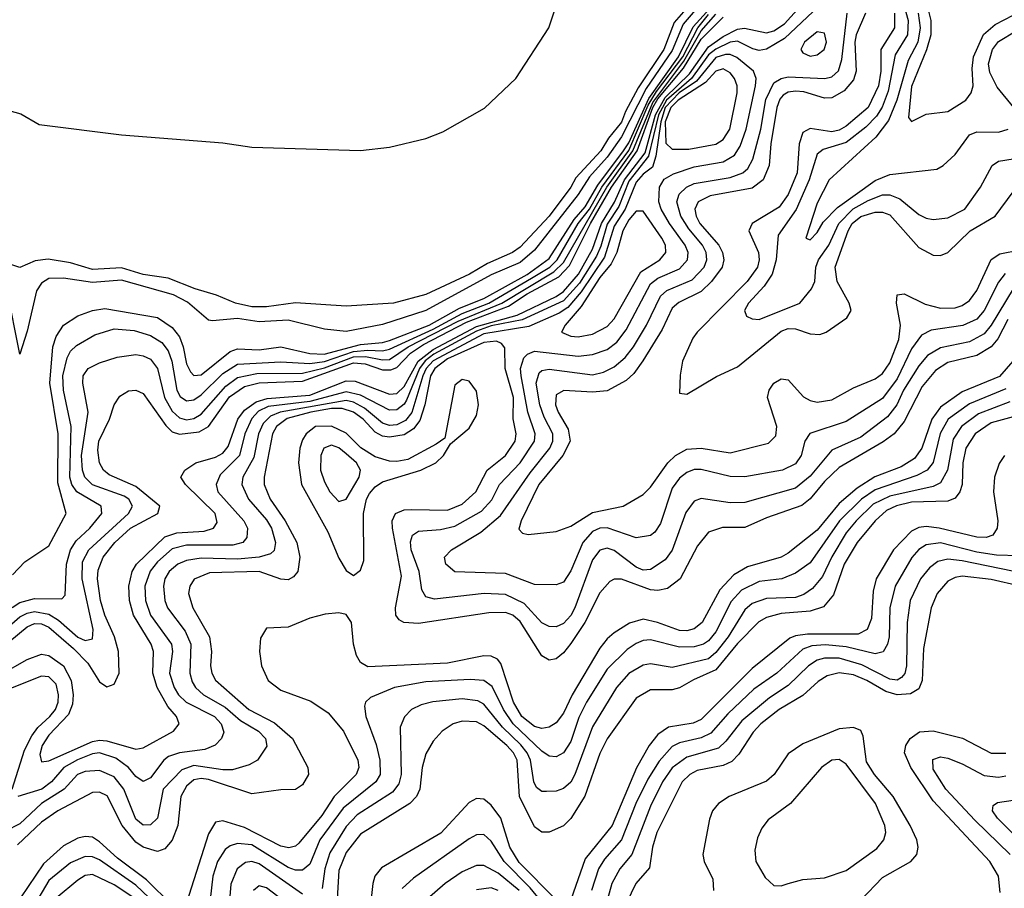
# Model space of a CAD drawing. Header units: inches. Extents: x 1308407 to 1441228, y 959628 to 1036311.
# Tile 178 of 256: x 1316330 to 1319046, y 1026696 to 1029092. Entities that reach past the tile are written whole.
import ezdxf

# ---------------------------------------------------------------- set-up
doc = ezdxf.new("R2010")
doc.units = ezdxf.units.IN
doc.header["$MEASUREMENT"] = 0
doc.layers.add('B3012', color=7, linetype='Continuous')

msp = doc.modelspace()

# ---------------------------------------------------------------- linework, layer by layer
at = {"layer": 'B3012', "color": 5}
for points, elevation in [([(1316222.5, 1028862.5), (1316332.7, 1028832.7), (1316383.4, 1028803.4), (1316610, 1028774.7), (1316890, 1028752.2), (1316970, 1028740.7), (1317270, 1028731.7), (1317350, 1028740.6), (1317450, 1028764.7), (1317496.7, 1028783.3), (1317611.9, 1028848.1), (1317698.5, 1028930), (1317789.6, 1029070), (1317809.7, 1029130.3), (1317857.2, 1029162.8), (1317909.7, 1029230), (1317989.6, 1029370), (1318077.6, 1029550), (1318161.1, 1029690), (1318210, 1029794.8), (1318270, 1029870.5), (1318301.7, 1029930), (1318350, 1029978.7), (1318365.9, 1030000)], 2460), ([(1318270, 1029239.9), (1318135.3, 1029084.7), (1318106.5, 1029010), (1318036.2, 1028903.8), (1318000.9, 1028839.1), (1317990, 1028809.2), (1317954.2, 1028765.8), (1317933.1, 1028730), (1317863.9, 1028656.1), (1317850, 1028630.4), (1317790.4, 1028550), (1317710, 1028464.9), (1317689.4, 1028450), (1317620.4, 1028419.6), (1317570.5, 1028390), (1317450, 1028334.2), (1317360.4, 1028310), (1317230, 1028301.6), (1317090, 1028311.1), (1317010, 1028299.9), (1316970, 1028299.9), (1316924.6, 1028310), (1316872.8, 1028332.8), (1316813.6, 1028350), (1316739.5, 1028379.5), (1316670, 1028389.8), (1316610, 1028407.8), (1316530, 1028403.3), (1316470, 1028421.1), (1316408.3, 1028431.7), (1316372.6, 1028427.4), (1316330, 1028408.8), (1316270, 1028427.8)], 2460), ([(1318242.7, 1029177.3), (1318159.9, 1029080.1), (1318130, 1029007.1), (1318057.7, 1028902.3), (1317990, 1028769.4), (1317950, 1028712.6), (1317901.5, 1028658.5), (1317870, 1028609.8), (1317750, 1028456.2), (1317710, 1028422.1), (1317630, 1028388), (1317450, 1028289.7), (1317330, 1028251.5), (1317230, 1028232.6), (1317170, 1028239), (1317070, 1028263.4), (1316990, 1028258.7), (1316930, 1028267.9), (1316861.2, 1028261.2), (1316850, 1028263.6), (1316792.6, 1028312.6), (1316753.5, 1028333.5), (1316610, 1028374.1), (1316530, 1028367.1), (1316450, 1028379.3), (1316410, 1028377.9), (1316390, 1028365.6), (1316376.1, 1028343.9), (1316350, 1028233.3), (1316330, 1028169.6), (1316294.4, 1028350)], 2480), ([(1316275.2, 1027284.8), (1316350, 1027327.1), (1316390, 1027342.5), (1316410, 1027339), (1316450.2, 1027310), (1316471.5, 1027270), (1316477.5, 1027230), (1316475.6, 1027204.4), (1316464, 1027176), (1316410, 1027119.1), (1316391.3, 1027090), (1316385.3, 1027065.3), (1316390, 1027045.2), (1316410, 1027047.7), (1316530, 1027101.1), (1316550, 1027105.1), (1316570, 1027103.6), (1316650, 1027080.3), (1316670, 1027083.6), (1316753.7, 1027130), (1316769.5, 1027150), (1316762.1, 1027170), (1316738, 1027198), (1316708.5, 1027250), (1316697.3, 1027290), (1316699, 1027350), (1316692.2, 1027370), (1316643.9, 1027450), (1316632.5, 1027490), (1316630.9, 1027530), (1316639.8, 1027570), (1316651.4, 1027590), (1316730, 1027665.5), (1316762.7, 1027677.3), (1316838.9, 1027681.1), (1316864.1, 1027690), (1316874.5, 1027705.5), (1316868.7, 1027730), (1316787, 1027810), (1316773.9, 1027830), (1316785, 1027850), (1316815.4, 1027870), (1316870, 1027885.8), (1316890, 1027896.8), (1316905, 1027915), (1316931.1, 1027990), (1316950, 1028015.1), (1316981.7, 1028038.3), (1317012.7, 1028047.3), (1317130, 1028057), (1317230, 1028096.2), (1317255.1, 1028095.1), (1317350, 1028059.5), (1317370, 1028061.6), (1317390, 1028080.7), (1317429, 1028150), (1317470, 1028182.9), (1317590, 1028245.9), (1317702.4, 1028277.6), (1317810, 1028329.1), (1317830, 1028342.8), (1317871, 1028390), (1317910, 1028459), (1317934.5, 1028530), (1317970.7, 1028589.3), (1317998.2, 1028650), (1318054.9, 1028725.1), (1318083.9, 1028830), (1318110, 1028877.6), (1318177.1, 1028942.9), (1318230, 1029017.2), (1318270, 1029045.7), (1318310, 1029066), (1318328.9, 1029068.9), (1318390, 1029055.9), (1318410, 1029061.2), (1318439.2, 1029080.8), (1318501.3, 1029150)], 2620), ([(1316310, 1027561.1), (1316343.3, 1027596.7), (1316410, 1027641.1), (1316457.5, 1027730), (1316434.6, 1027814.6), (1316435.6, 1027950), (1316412.3, 1028090), (1316421.2, 1028190), (1316430, 1028218.5), (1316450.1, 1028249.9), (1316490, 1028275.7), (1316530.2, 1028290), (1316564.7, 1028295.3), (1316710, 1028270.4), (1316750, 1028243.6), (1316770, 1028217.5), (1316780.6, 1028190), (1316790, 1028143.1), (1316800.8, 1028120.8), (1316810, 1028110.4), (1316830, 1028112.2), (1316910, 1028177), (1316930, 1028184.8), (1316990, 1028181.9), (1317050, 1028189.7), (1317130, 1028171.5), (1317169.9, 1028169.9), (1317270, 1028196.6), (1317330, 1028201.6), (1317350, 1028207.5), (1317459.6, 1028250), (1317543.2, 1028296.8), (1317610, 1028323.2), (1317730, 1028389.1), (1317790, 1028433.3), (1317858.9, 1028541.1), (1317890, 1028576.4), (1317924.3, 1028635.7), (1317995.4, 1028730), (1318010, 1028752.1), (1318064.8, 1028875.2), (1318147.3, 1028990), (1318187.1, 1029072.9), (1318270, 1029164.7)], 2520), ([(1318550, 1029144.1), (1318439.6, 1029040.4), (1318390, 1029011.2), (1318370, 1029007.4), (1318351.7, 1029011.7), (1318310, 1029032.8), (1318290, 1029029.8), (1318250, 1029011), (1318230, 1028995.2), (1318183.1, 1028930), (1318114.4, 1028870), (1318092.1, 1028830), (1318064.6, 1028715.4), (1318010, 1028647), (1317982.7, 1028577.3), (1317950, 1028528), (1317932.9, 1028467.1), (1317920.4, 1028439.6), (1317874.2, 1028365.8), (1317830, 1028316.4), (1317716, 1028264), (1317630, 1028247.7), (1317590, 1028233.3), (1317472.2, 1028170), (1317448.6, 1028151.4), (1317432.4, 1028130), (1317396.8, 1028043.2), (1317390, 1028031.8), (1317370, 1028016.5), (1317350, 1028015.3), (1317270, 1028056.1), (1317230, 1028065.6), (1317130, 1028039.3), (1317015, 1028025), (1316988, 1028012), (1316970, 1027992.4), (1316951.1, 1027950), (1316936, 1027890), (1316882.8, 1027837.2), (1316871.6, 1027810), (1316876.5, 1027790), (1316947.7, 1027710), (1316957.9, 1027690), (1316956.4, 1027663.6), (1316945, 1027650), (1316917.2, 1027642.8), (1316790, 1027642.6), (1316750, 1027632.4), (1316710, 1027596.9), (1316689.2, 1027570.8), (1316675.2, 1027530), (1316676.3, 1027490), (1316690.1, 1027450), (1316748.1, 1027370), (1316751.1, 1027350), (1316743.2, 1027290), (1316755.4, 1027250), (1316767.4, 1027230), (1316788.4, 1027210), (1316867.3, 1027170), (1316885.5, 1027150), (1316892.6, 1027127.4), (1316886.6, 1027110), (1316868.5, 1027091.5), (1316840.3, 1027079.7), (1316770, 1027070), (1316740.4, 1027059.6), (1316727.3, 1027050), (1316690, 1027001.3), (1316670, 1026991.2), (1316650, 1027004.9), (1316629.6, 1027030), (1316595, 1027055), (1316550, 1027069.8), (1316530, 1027067.4), (1316488.8, 1027051.2), (1316451.2, 1027030), (1316417.4, 1026990), (1316390.8, 1026970), (1316324.7, 1026950)], 2640), ([(1318769.9, 1029129.9), (1318780.6, 1029090), (1318778.7, 1029050), (1318745.1, 1028994.9), (1318725.4, 1028894.6), (1318709.2, 1028850.8), (1318693.7, 1028826.3), (1318663.9, 1028796.1), (1318610, 1028753.2), (1318545.7, 1028734.3), (1318530, 1028720.9), (1318507.7, 1028650), (1318471.4, 1028568.6), (1318422.2, 1028497.8), (1318416.5, 1028430), (1318405.4, 1028390), (1318383.1, 1028356.9), (1318340.4, 1028310), (1318329.3, 1028290), (1318334.9, 1028274.9), (1318350, 1028267.1), (1318370, 1028265.2), (1318481.5, 1028310), (1318514.4, 1028350), (1318522.9, 1028370), (1318525.5, 1028410), (1318533.2, 1028430), (1318561.9, 1028470), (1318589.7, 1028530), (1318629.3, 1028570.7), (1318670, 1028593.7), (1318710, 1028608.9), (1318730, 1028609), (1318757.6, 1028597.6), (1318810, 1028555.2), (1318830, 1028544.4), (1318850, 1028541.1), (1318890, 1028546.1), (1318936.9, 1028570), (1318979.8, 1028630), (1319012.3, 1028690), (1319030, 1028701.5), (1319070, 1028708.3)], 2560), ([(1318833.3, 1029130), (1318843.4, 1029090), (1318842.9, 1029050), (1318830.9, 1029009.1), (1318790, 1028907.9), (1318782, 1028822), (1318790, 1028810.9), (1318830, 1028831.9), (1318890, 1028839.3), (1318939.4, 1028870), (1318954.3, 1028890), (1318960.1, 1028910), (1318957.2, 1028957.2), (1318961.2, 1028990), (1318988.6, 1029051.4), (1319020.9, 1029079.1), (1319120.1, 1029130)], 2520), ([(1316279, 1027401), (1316330, 1027445.3), (1316350, 1027455.7), (1316370, 1027459.8), (1316410, 1027452.9), (1316436.3, 1027436.3), (1316490, 1027389.2), (1316510, 1027380.1), (1316530, 1027384.1), (1316532.5, 1027410), (1316502.2, 1027550), (1316502.8, 1027597.2), (1316520.3, 1027630), (1316630.1, 1027730), (1316640.8, 1027750), (1316630.8, 1027770), (1316618.1, 1027778.1), (1316530, 1027809.2), (1316508.9, 1027830), (1316502.9, 1027850), (1316500.4, 1027890), (1316518.7, 1028010), (1316503.3, 1028090), (1316504.9, 1028110), (1316518.2, 1028130), (1316550, 1028146), (1316598.8, 1028161.2), (1316650, 1028168.4), (1316670, 1028165.3), (1316690, 1028155.7), (1316709.6, 1028130), (1316729, 1028050), (1316750, 1028012.2), (1316770, 1027994.1), (1316790, 1027988.7), (1316810, 1027991.9), (1316830, 1028003.9), (1316898.4, 1028081.6), (1316930, 1028105.5), (1316984, 1028116), (1317110, 1028117.3), (1317170, 1028132.1), (1317250, 1028161.9), (1317283.2, 1028163.2), (1317330, 1028153.7), (1317350, 1028155.1), (1317400.9, 1028190), (1317539.1, 1028260.9), (1317659.7, 1028310), (1317803.4, 1028396.6), (1317830, 1028422.6), (1317949.4, 1028630), (1318021.2, 1028730), (1318076, 1028864), (1318162.2, 1028977.8), (1318210, 1029061.5), (1318250, 1029107.1)], 2560), ([(1316302, 1027378), (1316350, 1027418), (1316370, 1027426.8), (1316390, 1027426), (1316410, 1027416.8), (1316477.7, 1027357.7), (1316517.8, 1027317.8), (1316550, 1027265.6), (1316570, 1027252.5), (1316590, 1027259.1), (1316604.3, 1027290), (1316602.1, 1027350), (1316591.5, 1027390), (1316564.6, 1027450), (1316552.5, 1027490), (1316544.2, 1027550), (1316545.7, 1027574.3), (1316560.1, 1027610), (1316592.4, 1027650), (1316635.6, 1027690), (1316710.4, 1027730), (1316716.6, 1027750), (1316650, 1027804.4), (1316576.5, 1027836.5), (1316560.3, 1027850), (1316549.8, 1027870), (1316544.8, 1027904.8), (1316547.6, 1027930), (1316577.7, 1027990), (1316590.1, 1028029.9), (1316605.8, 1028054.2), (1316630, 1028068.1), (1316650, 1028070.5), (1316670, 1028061.2), (1316732.6, 1027972.6), (1316750, 1027955.4), (1316770, 1027949), (1316825, 1027955), (1316850, 1027970.2), (1316908.4, 1028051.6), (1316950, 1028080.9), (1316990, 1028090.5), (1317110, 1028095), (1317250, 1028145.9), (1317283, 1028143), (1317330, 1028126.8), (1317353.6, 1028126.4), (1317370, 1028133.2), (1317407.8, 1028172.2), (1317443.5, 1028196.5), (1317562.2, 1028257.8), (1317678.1, 1028301.9), (1317730, 1028336), (1317816.9, 1028383.1), (1317846, 1028414), (1317904.6, 1028530), (1317962.1, 1028630), (1318033.3, 1028730), (1318076.3, 1028850), (1318090, 1028873.8), (1318161.1, 1028958.9), (1318210, 1029038), (1318270, 1029098.8)], 2580), ([(1316308.8, 1027471.2), (1316330, 1027484.3), (1316370, 1027496.1), (1316445.6, 1027494.4), (1316454.8, 1027505.2), (1316458.7, 1027590), (1316469.6, 1027630), (1316485.4, 1027654.6), (1316523.2, 1027690), (1316556, 1027730), (1316554.7, 1027750), (1316486.9, 1027790), (1316473.5, 1027810), (1316468.2, 1027830), (1316471.3, 1027970), (1316450.3, 1028070), (1316448.5, 1028110), (1316460.1, 1028159.9), (1316470, 1028178.2), (1316486.4, 1028193.6), (1316536.6, 1028223.4), (1316590, 1028239.2), (1316645.3, 1028234.7), (1316690, 1028221.5), (1316721.5, 1028201.5), (1316739.2, 1028179.2), (1316748.9, 1028150), (1316763.2, 1028070), (1316772.6, 1028052.6), (1316790, 1028040.7), (1316810, 1028043.9), (1316830, 1028057.1), (1316890, 1028115.9), (1316930, 1028142.5), (1317050, 1028148.9), (1317130, 1028143.7), (1317170, 1028149.3), (1317250, 1028176.8), (1317290, 1028181.1), (1317330, 1028178.4), (1317350, 1028183.4), (1317470, 1028238.7), (1317550, 1028281.9), (1317624, 1028310), (1317741.2, 1028378.8), (1317792, 1028410), (1317812.7, 1028430), (1317870.2, 1028530), (1317901.9, 1028570), (1317935.4, 1028630), (1318010, 1028731.8), (1318063.6, 1028856.4), (1318086.2, 1028893.8), (1318158.8, 1028990), (1318200.2, 1029070), (1318230, 1029106.7)], 2540), ([(1319047.9, 1028392.1), (1319030, 1028368.5), (1318990.5, 1028290), (1318970, 1028265.8), (1318931.2, 1028248.8), (1318844.3, 1028235.7), (1318817.8, 1028222.2), (1318790, 1028184.7), (1318750, 1028101.3), (1318710, 1028047.6), (1318610, 1027984.2), (1318509.4, 1027950.6), (1318495.8, 1027930), (1318485.5, 1027890), (1318470, 1027867.4), (1318434.3, 1027850), (1318330, 1027831.4), (1318290, 1027832.6), (1318210, 1027851.9), (1318190, 1027851.2), (1318170, 1027843.6), (1318150, 1027828), (1318130, 1027799.6), (1318097.8, 1027702.2), (1318081.5, 1027678.5), (1318070, 1027669.9), (1318030, 1027662.8), (1317950, 1027690.2), (1317930, 1027689.5), (1317910, 1027680.2), (1317883.1, 1027650), (1317850, 1027571.9), (1317830, 1027541.2), (1317810, 1027533.2), (1317750, 1027534.5), (1317670, 1027564.5), (1317530, 1027569), (1317505.4, 1027590), (1317501.4, 1027610), (1317520.8, 1027630), (1317601.6, 1027678.4), (1317655.7, 1027724.3), (1317737.6, 1027842.4), (1317792.5, 1027910), (1317800.8, 1027930), (1317800.4, 1027950), (1317776, 1027996), (1317764.4, 1028030), (1317754.2, 1028090), (1317762.3, 1028117.7), (1317770, 1028124.5), (1317790, 1028128.2), (1317910, 1028112.8), (1317939.7, 1028120.3), (1317970, 1028134.9), (1317999.8, 1028160.2), (1318022.6, 1028190), (1318058.7, 1028250), (1318097.1, 1028330), (1318115.1, 1028344.9), (1318185, 1028375), (1318217.7, 1028410), (1318225.3, 1028430), (1318223.4, 1028450), (1318213.1, 1028470), (1318175.1, 1028515.1), (1318153.1, 1028550), (1318142.3, 1028590), (1318148.7, 1028611.3), (1318169, 1028630), (1318190, 1028639.9), (1318290, 1028657.3), (1318324.9, 1028670), (1318338.3, 1028681.7), (1318352.4, 1028707.6), (1318374.1, 1028790), (1318387.9, 1028872.1), (1318410, 1028917.8), (1318430, 1028930.1), (1318450, 1028934.3), (1318550.5, 1028929.5), (1318570, 1028934.6), (1318588.5, 1028951.5), (1318598, 1028982), (1318612.8, 1029110)], 2640), ([(1318662.7, 1029110), (1318636.9, 1029050), (1318633.3, 1029030), (1318636.9, 1028950), (1318630, 1028925.9), (1318604.5, 1028895.5), (1318570, 1028876.6), (1318550, 1028875.7), (1318492.8, 1028892.8), (1318470, 1028894.9), (1318450, 1028892.6), (1318435.9, 1028884.1), (1318426.8, 1028873.2), (1318418.4, 1028850), (1318402, 1028750), (1318397.2, 1028690), (1318380.7, 1028650), (1318350, 1028627.4), (1318234, 1028606), (1318201.3, 1028590), (1318192, 1028570), (1318195.7, 1028550), (1318206, 1028530), (1318258, 1028470), (1318268.8, 1028450), (1318272.2, 1028430), (1318267.1, 1028410), (1318238, 1028370), (1318210, 1028342.2), (1318148.3, 1028311.7), (1318130, 1028296.4), (1318101.9, 1028238.1), (1318048.7, 1028151.3), (1318023.6, 1028116.4), (1318002.9, 1028097.1), (1317950, 1028068.6), (1317910, 1028064.5), (1317830.7, 1028069.3), (1317810, 1028057.5), (1317807.9, 1028030), (1317814.9, 1028010), (1317843.1, 1027963.1), (1317847.8, 1027930), (1317827.6, 1027890), (1317762, 1027810), (1317712.7, 1027710), (1317707, 1027687), (1317716.4, 1027676.4), (1317732.5, 1027672.5), (1317810, 1027681), (1317850, 1027695.4), (1317910, 1027732.5), (1317994.4, 1027750), (1318050, 1027783), (1318070, 1027803), (1318117.2, 1027870), (1318138.8, 1027890), (1318170, 1027907.9), (1318210, 1027910.4), (1318290, 1027897.1), (1318395.7, 1027924.3), (1318415.6, 1027944.4), (1318418.5, 1027970), (1318392.8, 1028050), (1318397.3, 1028070), (1318410, 1028089.3), (1318430, 1028101.4), (1318450, 1028098.4), (1318492.3, 1028052.3), (1318510, 1028041.8), (1318530, 1028036.9), (1318570, 1028044.1), (1318630, 1028076.4), (1318690, 1028101.7), (1318710, 1028116.1), (1318730, 1028145.3), (1318754.6, 1028210), (1318759.1, 1028250), (1318748.1, 1028310), (1318750, 1028333), (1318770, 1028336.3), (1318827.1, 1028307.1), (1318870, 1028296.9), (1318910, 1028297.8), (1318930, 1028303.7), (1318950, 1028317.4), (1318970, 1028345.1), (1319010, 1028430.6), (1319033.3, 1028446.7), (1319090, 1028457.8)], 2620), ([(1318743.4, 1029110), (1318742.8, 1029070), (1318705.7, 1029010), (1318705.6, 1028950), (1318698.4, 1028910), (1318670, 1028850.1), (1318610, 1028798.7), (1318590, 1028787.5), (1318570, 1028783.2), (1318510, 1028791.9), (1318490, 1028780.9), (1318480.1, 1028750), (1318474.7, 1028670), (1318449.8, 1028610.2), (1318425, 1028575), (1318350.4, 1028530), (1318340.9, 1028510), (1318368.1, 1028450), (1318369.7, 1028430), (1318364.7, 1028410), (1318336.8, 1028370), (1318198.2, 1028230), (1318186.6, 1028213.4), (1318158.3, 1028150), (1318151.6, 1028111.6), (1318150, 1028062), (1318170, 1028059.1), (1318251.9, 1028108.1), (1318310, 1028134.4), (1318430, 1028233.1), (1318450, 1028240.5), (1318470, 1028239.4), (1318510, 1028225.5), (1318536.5, 1028223.5), (1318554.7, 1028230), (1318611.3, 1028270), (1318623.6, 1028290), (1318617.9, 1028310), (1318585, 1028370), (1318579.2, 1028410), (1318614.8, 1028510), (1318626.4, 1028530), (1318650, 1028549), (1318690, 1028561.6), (1318710, 1028561.7), (1318730, 1028553.8), (1318810, 1028463.6), (1318850, 1028442.6), (1318870, 1028441.4), (1318890, 1028449.9), (1318951.4, 1028510), (1319021, 1028550), (1319070, 1028617.3)], 2580), ([(1318807.9, 1029110), (1318813.9, 1029070), (1318806.9, 1029030), (1318780.5, 1028979.5), (1318749.3, 1028870), (1318726, 1028814), (1318691.6, 1028768.4), (1318562.7, 1028650), (1318530, 1028586.2), (1318498.3, 1028490), (1318510, 1028485.3), (1318530, 1028505), (1318546, 1028534), (1318585.6, 1028574.4), (1318690, 1028648.9), (1318730, 1028664.9), (1318860, 1028680), (1318877.6, 1028690), (1318910, 1028720.7), (1318950, 1028774.9), (1318970, 1028783.2), (1319030, 1028781.6), (1319056.8, 1028790)], 2540), ([(1319072.4, 1028850), (1319026.4, 1028906.4), (1319006.3, 1028946.3), (1319002.5, 1028970), (1319013, 1029010), (1319030, 1029031.6), (1319078.9, 1029061.1)], 2540), ([(1319070.2, 1028349.8), (1319010, 1028249.9), (1318990, 1028225.4), (1318950, 1028204), (1318870, 1028187), (1318834, 1028166), (1318810, 1028137.6), (1318768, 1028070), (1318749.7, 1028030.3), (1318723.5, 1027996.5), (1318650, 1027940.8), (1318570, 1027904.8), (1318510, 1027833.2), (1318470, 1027800.1), (1318330, 1027760.3), (1318290, 1027759.6), (1318210, 1027771.8), (1318190, 1027764.6), (1318166.9, 1027733.1), (1318130, 1027629.3), (1318110, 1027602.5), (1318070, 1027575.4), (1318050, 1027574.1), (1318030, 1027582.3), (1317970, 1027627.9), (1317950, 1027634.9), (1317930, 1027629.4), (1317910, 1027602.5), (1317861, 1027470), (1317850, 1027448.6), (1317830, 1027427.1), (1317810, 1027417.9), (1317790, 1027418.7), (1317770, 1027429), (1317721.7, 1027481.7), (1317670, 1027506.9), (1317610.8, 1027510), (1317473.5, 1027493.5), (1317450, 1027500.2), (1317439.2, 1027519.2), (1317431.5, 1027570), (1317409.9, 1027630.1), (1317407.8, 1027652.2), (1317412.9, 1027670), (1317430, 1027681.5), (1317490, 1027685.9), (1317530, 1027695.3), (1317603.5, 1027736.5), (1317632, 1027768), (1317652.9, 1027810), (1317710, 1027869.7), (1317749.9, 1027930), (1317751.4, 1027950), (1317731.5, 1028010), (1317713.1, 1028110), (1317710.9, 1028130), (1317720.8, 1028159.2), (1317730.2, 1028169.8), (1317750, 1028177.6), (1317870, 1028164.5), (1317910, 1028168.7), (1317950, 1028182.9), (1317977, 1028203), (1318003, 1028237), (1318070, 1028363.3), (1318090, 1028378.8), (1318150, 1028404.7), (1318171.9, 1028430), (1318173.9, 1028450), (1318165.5, 1028470), (1318122, 1028530), (1318099.1, 1028570), (1318092.8, 1028590), (1318094.6, 1028630), (1318107.9, 1028652.1), (1318132.9, 1028667.1), (1318190, 1028686.5), (1318270, 1028700.4), (1318301.1, 1028718.9), (1318317.1, 1028742.9), (1318333.7, 1028790), (1318359.6, 1028910), (1318361.6, 1028930), (1318353.9, 1028950), (1318307.8, 1028987.8), (1318290, 1028996.5), (1318276.5, 1028996.5), (1318250, 1028987.6), (1318197.1, 1028922.9), (1318149.3, 1028890), (1318110, 1028850), (1318098, 1028810), (1318084.6, 1028715.4), (1318074.9, 1028685.1), (1318050, 1028666.5), (1318030, 1028643.7), (1317999.9, 1028570), (1317970, 1028522.5), (1317942.6, 1028437.4), (1317878.9, 1028341.1), (1317841.7, 1028298.3), (1317817.7, 1028282.3), (1317733.8, 1028246.2), (1317610, 1028226), (1317470, 1028150.8), (1317450.5, 1028130), (1317441.4, 1028110), (1317411.6, 1028008.4), (1317393.5, 1027986.5), (1317370, 1027974.7), (1317350, 1027972.8), (1317330, 1027979.6), (1317281.1, 1028021.1), (1317250, 1028036.9), (1317230, 1028041.5), (1317048.4, 1028010), (1317021.6, 1027998.4), (1317001.5, 1027978.5), (1316988, 1027950), (1316975.5, 1027884.5), (1316945.2, 1027830), (1316942.7, 1027810), (1316960.8, 1027770), (1317010, 1027712.9), (1317024, 1027690), (1317034.9, 1027650), (1317031.8, 1027628.2), (1317021.4, 1027618.6), (1316990.4, 1027610), (1316930, 1027604.5), (1316830, 1027607), (1316790, 1027600.3), (1316765.9, 1027590), (1316741.8, 1027570), (1316730.1, 1027550), (1316726.2, 1027530), (1316729.5, 1027490), (1316736.9, 1027470), (1316785.9, 1027405.9), (1316802, 1027370), (1316798.6, 1027290), (1316805.5, 1027265.5), (1316814.6, 1027250), (1316836.6, 1027230), (1316896.3, 1027196.3), (1316939, 1027159), (1316988.1, 1027130), (1317008.1, 1027110), (1317011.3, 1027088.7), (1316985.2, 1027050), (1316963, 1027037), (1316916.5, 1027023.5), (1316890, 1027023.3), (1316810, 1027035.1), (1316776.4, 1027023.6), (1316725.6, 1026970), (1316710.1, 1026889.9), (1316690, 1026871.9), (1316670, 1026870.4), (1316650, 1026887.2), (1316616.5, 1026970), (1316590, 1027003.5), (1316550, 1027021.8), (1316510, 1027018.6), (1316488.9, 1027010), (1316452.4, 1026970), (1316389.5, 1026930), (1316330, 1026874.4), (1316290, 1026853.8)], 2660), ([(1319055.2, 1028264.8), (1319027.7, 1028212.3), (1319010, 1028189.7), (1318970, 1028165.6), (1318890, 1028146.7), (1318855.6, 1028124.4), (1318819.2, 1028080.8), (1318770, 1027984.3), (1318741.8, 1027950), (1318711.9, 1027928.1), (1318590, 1027857.3), (1318550, 1027818.8), (1318510, 1027770.3), (1318487.6, 1027752.4), (1318390, 1027718.2), (1318330, 1027691.9), (1318268.7, 1027691.3), (1318230, 1027678.4), (1318199.1, 1027640.9), (1318151.8, 1027550), (1318116.4, 1027523.6), (1318090, 1027518), (1318070, 1027520), (1317990, 1027548.7), (1317970, 1027549.5), (1317957.2, 1027542.8), (1317930, 1027511.6), (1317889.1, 1027430), (1317850, 1027371.8), (1317830, 1027345.6), (1317810, 1027329.5), (1317790, 1027325.3), (1317770, 1027337.5), (1317710, 1027432.7), (1317690, 1027450.2), (1317670, 1027456.9), (1317624.2, 1027455.8), (1317430, 1027426.7), (1317389.2, 1027429.2), (1317376.7, 1027436.7), (1317366.8, 1027450), (1317366.1, 1027470), (1317382.7, 1027557.3), (1317357.6, 1027690), (1317357.5, 1027710), (1317366.4, 1027730), (1317390, 1027739.9), (1317410, 1027741.4), (1317510, 1027739.7), (1317550, 1027755.9), (1317587.7, 1027790), (1317619.5, 1027850), (1317670, 1027890.5), (1317696.5, 1027930), (1317698.8, 1027950), (1317691.2, 1027991.2), (1317692.3, 1028050), (1317668.7, 1028130), (1317667.5, 1028187.5), (1317659.2, 1028199.2), (1317645.4, 1028205.4), (1317610, 1028202.1), (1317510, 1028156.4), (1317475, 1028130), (1317463.3, 1028110), (1317447.3, 1028030), (1317433.4, 1027986.6), (1317416.4, 1027963.6), (1317390, 1027947.3), (1317350, 1027940.3), (1317330, 1027943.7), (1317310, 1027954.9), (1317277.2, 1027990), (1317250.7, 1028010), (1317219.5, 1028019.5), (1317190, 1028019.5), (1317132.6, 1028010), (1317067.8, 1027992.2), (1317038.2, 1027970), (1317026.8, 1027950), (1317003.6, 1027830), (1317004.3, 1027810), (1317020.5, 1027770), (1317062, 1027710), (1317094, 1027650), (1317102.8, 1027610), (1317096.9, 1027570), (1317084.9, 1027555.1), (1317070, 1027547.4), (1317050, 1027549.2), (1316990, 1027570.5), (1316853.5, 1027566.5), (1316811.3, 1027548.7), (1316799, 1027530), (1316795.4, 1027510), (1316807.1, 1027470), (1316852.8, 1027390), (1316858.5, 1027350), (1316855.7, 1027310), (1316859.2, 1027290), (1316870, 1027270.7), (1316961.9, 1027190), (1317032.6, 1027152.6), (1317082.2, 1027110), (1317124.5, 1027030), (1317125.9, 1027010), (1317110, 1026981.6), (1317090, 1026969), (1317050, 1026968.4), (1316970, 1026957.3), (1316850, 1026996.2), (1316830, 1026999.1), (1316810, 1026995.5), (1316790, 1026978.3), (1316773.9, 1026950), (1316766.1, 1026870), (1316750.4, 1026829.6), (1316730, 1026805.5), (1316710, 1026798.2), (1316670.5, 1026809.5), (1316650, 1026823.6), (1316611.9, 1026870), (1316571.2, 1026951.2), (1316550, 1026961.5), (1316530, 1026960.5), (1316434.7, 1026910), (1316390, 1026879), (1316323.3, 1026816.7)], 2680), ([(1319069.1, 1028150), (1319032.4, 1028107.6), (1318930, 1028065.9), (1318870, 1028023.3), (1318846.2, 1027990), (1318818.7, 1027910), (1318797.8, 1027882.2), (1318761, 1027859), (1318689, 1027831), (1318640.1, 1027799.9), (1318590, 1027757.6), (1318530, 1027684.5), (1318450, 1027620.7), (1318430, 1027609.4), (1318337.3, 1027582.7), (1318299.3, 1027560.7), (1318260.8, 1027519.2), (1318212.8, 1027430), (1318190, 1027411.8), (1318170, 1027406.5), (1318150, 1027407.3), (1318089.1, 1027430), (1318050, 1027438.9), (1318012, 1027428), (1317970, 1027400.7), (1317950, 1027384.1), (1317930, 1027358.8), (1317853.3, 1027230), (1317830, 1027179.9), (1317810, 1027152.8), (1317790, 1027141.3), (1317770, 1027137.5), (1317750, 1027142.9), (1317714.6, 1027170), (1317691.8, 1027210), (1317656.6, 1027316.6), (1317648.1, 1027328.1), (1317630, 1027337.1), (1317610, 1027337.9), (1317510, 1027317.8), (1317290, 1027307.4), (1317270, 1027319.2), (1317259, 1027339), (1317250.8, 1027370), (1317245.1, 1027430), (1317230, 1027451.4), (1317210, 1027456.4), (1317172.1, 1027452.1), (1317130, 1027441.9), (1317070, 1027416.9), (1317010, 1027414), (1316993.9, 1027386.1), (1316990.7, 1027350), (1316996.3, 1027310), (1317014.6, 1027270), (1317050, 1027243.3), (1317132.3, 1027212.3), (1317180.7, 1027180.7), (1317223, 1027130), (1317262.6, 1027050), (1317264.7, 1027030), (1317257.5, 1027010), (1317197, 1026950), (1317163, 1026897), (1317099.3, 1026820.7), (1317090, 1026812.9), (1317071.6, 1026808.4), (1317050, 1026812.9), (1316950, 1026864.3), (1316890, 1026882.3), (1316870, 1026878.6), (1316850, 1026846.5), (1316790, 1026656.8)], 2720), ([(1319050, 1028074.4), (1318950, 1028033.1), (1318891.2, 1027990), (1318869.3, 1027950.7), (1318850, 1027871), (1318833, 1027850), (1318805, 1027835), (1318690, 1027795.4), (1318651.6, 1027770), (1318590.9, 1027710), (1318510, 1027594.4), (1318470, 1027565.5), (1318431.7, 1027550), (1318370, 1027542.6), (1318321.3, 1027518.7), (1318292.1, 1027487.9), (1318250, 1027403.6), (1318230, 1027379.2), (1318215.9, 1027370), (1318190, 1027362.7), (1318150, 1027361.7), (1318070, 1027381.5), (1318050, 1027379.9), (1318030, 1027372), (1318005.1, 1027354.9), (1317950, 1027300.5), (1317892.9, 1027210), (1317872.1, 1027167.9), (1317850, 1027101.3), (1317829.5, 1027070.5), (1317810, 1027058.6), (1317790, 1027060.9), (1317770, 1027074.4), (1317690.5, 1027150.5), (1317664.7, 1027190), (1317632.7, 1027252.7), (1317610, 1027269.3), (1317572, 1027272), (1317450, 1027266.1), (1317363.9, 1027250), (1317297.1, 1027222.9), (1317283.5, 1027210), (1317281.2, 1027198.8), (1317284.1, 1027170), (1317312.8, 1027092.8), (1317323.3, 1027050), (1317324.2, 1027010), (1317312.2, 1026990), (1317222.3, 1026917.7), (1317157.8, 1026830), (1317130, 1026763.2), (1317110, 1026746.7), (1317090, 1026746.8), (1317070, 1026754), (1316970, 1026816), (1316930, 1026820.3), (1316910, 1026814), (1316896.1, 1026803.9), (1316875.1, 1026770), (1316862.7, 1026730), (1316847.1, 1026592.9)], 2740), ([(1319061.5, 1028038.5), (1318974.6, 1028005.4), (1318928.1, 1027970), (1318905, 1027935), (1318889.3, 1027850), (1318870, 1027815.1), (1318850, 1027804.7), (1318730, 1027778.3), (1318684.3, 1027755.7), (1318636.9, 1027710), (1318610, 1027677), (1318570, 1027610.7), (1318543.9, 1027556.1), (1318516.4, 1027523.6), (1318493, 1027507), (1318470, 1027498.1), (1318390, 1027496), (1318350, 1027481.6), (1318330, 1027464.8), (1318284, 1027390), (1318250, 1027346.7), (1318230, 1027328.9), (1318130, 1027305), (1318070, 1027315.6), (1318050, 1027311.8), (1318010, 1027288.7), (1317976, 1027250), (1317910, 1027141.7), (1317861.2, 1027010), (1317850, 1026988.9), (1317830, 1026971.4), (1317810, 1026964.3), (1317783.1, 1026963.1), (1317770, 1026963.8), (1317754.9, 1026974.9), (1317747.5, 1026990), (1317739, 1027050), (1317729.2, 1027070), (1317712.4, 1027092.4), (1317661.3, 1027141.3), (1317610, 1027204.2), (1317593.8, 1027213.8), (1317550, 1027218.7), (1317469, 1027211), (1317437.2, 1027202.8), (1317410.8, 1027189.2), (1317390.8, 1027169.2), (1317379.2, 1027140.8), (1317382.1, 1027010), (1317375.8, 1026984.2), (1317358.2, 1026961.8), (1317260.9, 1026899.1), (1317230, 1026867), (1317185.3, 1026794.7), (1317171.8, 1026750), (1317163.8, 1026696.2)], 2760), ([(1319080.9, 1027999.1), (1319010, 1027980.4), (1318965.8, 1027950), (1318939.7, 1027910), (1318931.8, 1027870), (1318930, 1027810), (1318922.9, 1027790), (1318910, 1027772.2), (1318890, 1027764.1), (1318790, 1027761.4), (1318748.3, 1027751.7), (1318721.3, 1027738.7), (1318690, 1027710.2), (1318639.9, 1027650), (1318604.1, 1027590), (1318574.3, 1027505.7), (1318546.8, 1027473.2), (1318510, 1027461.1), (1318430, 1027454.7), (1318390, 1027443.4), (1318369, 1027431), (1318310, 1027371.4), (1318250, 1027299.2), (1318188.2, 1027271.8), (1318150, 1027249.1), (1318130, 1027243.6), (1318070, 1027243.7), (1318030, 1027220.6), (1317950, 1027108.9), (1317930, 1027068.4), (1317889.1, 1026950.9), (1317850, 1026888.9), (1317830, 1026868.3), (1317790, 1026851.6), (1317770, 1026851.1), (1317750, 1026865.6), (1317708.3, 1026950), (1317702.4, 1027050), (1317691.9, 1027070), (1317673.3, 1027090), (1317610, 1027144.2), (1317590, 1027155.7), (1317550, 1027157.8), (1317525.2, 1027150), (1317494.8, 1027130), (1317470, 1027102.3), (1317450, 1027067.4), (1317440.3, 1027030), (1317433.2, 1026970), (1317424.6, 1026950), (1317405.4, 1026930), (1317270, 1026845.6), (1317230, 1026794.8), (1317210, 1026746), (1317203.4, 1026636.6)], 2780), ([(1319046.6, 1027890), (1319031.6, 1027868.4), (1319018.9, 1027830), (1319016.4, 1027790), (1319027.8, 1027710), (1319025.8, 1027690), (1319014.6, 1027670), (1318995.7, 1027664.3), (1318970, 1027664.8), (1318866.3, 1027690), (1318830, 1027694.7), (1318810, 1027691.3), (1318790, 1027681.2), (1318740.4, 1027630), (1318692.2, 1027550), (1318684.2, 1027515.8), (1318679.3, 1027440.7), (1318667.9, 1027410), (1318642.6, 1027397.4), (1318502.5, 1027397.5), (1318470, 1027393.1), (1318453.8, 1027386.2), (1318350, 1027302.5), (1318210, 1027162.1), (1318187.9, 1027152.1), (1318119.5, 1027140.5), (1318090, 1027120.5), (1318066.4, 1027090), (1318030.9, 1027029.1), (1317964.3, 1026870), (1317890, 1026777.6), (1317850, 1026665)], 2820), ([(1319086.2, 1027613.8), (1319024.8, 1027615.2), (1318970, 1027624), (1318870.3, 1027649.7), (1318830, 1027643.9), (1318810, 1027630.7), (1318790.9, 1027609.1), (1318744.8, 1027530), (1318729.8, 1027470.2), (1318728.6, 1027390), (1318724, 1027370), (1318711.8, 1027348.2), (1318690, 1027343), (1318610, 1027362.5), (1318552.2, 1027367.8), (1318514.9, 1027365.1), (1318490, 1027355.9), (1318418.3, 1027290), (1318354.6, 1027245.4), (1318282.8, 1027177.2), (1318235.8, 1027124.2), (1318210, 1027111.3), (1318150, 1027097.6), (1318130, 1027087.5), (1318093.3, 1027046.7), (1318062.5, 1026997.5), (1318029.2, 1026930.8), (1317989.6, 1026830.4), (1317943.2, 1026776.8), (1317926.4, 1026750), (1317906.6, 1026690)], 2840), ([(1319103.9, 1027563.9), (1318930, 1027599.8), (1318890, 1027604.3), (1318862.5, 1027597.5), (1318839.7, 1027580.3), (1318814.9, 1027550), (1318786.3, 1027490), (1318777.8, 1027430), (1318776, 1027310), (1318771.5, 1027288.5), (1318762.3, 1027277.7), (1318750, 1027270.7), (1318730, 1027273.6), (1318652.5, 1027312.5), (1318590, 1027331.6), (1318550, 1027331.5), (1318530, 1027325.7), (1318505.3, 1027310), (1318450, 1027256), (1318397.8, 1027222.2), (1318321.9, 1027158.1), (1318277.8, 1027102.2), (1318257, 1027083), (1318170, 1027058.3), (1318130, 1027028.4), (1318102.5, 1026990), (1318070, 1026923.1), (1318018.5, 1026790), (1317985.5, 1026750), (1317963.2, 1026710), (1317946.8, 1026650)], 2860), ([(1319089.2, 1027530), (1319010, 1027548.4), (1318930, 1027557.1), (1318910, 1027553.6), (1318890, 1027543.5), (1318860.5, 1027510), (1318843.8, 1027470), (1318822.6, 1027357.4), (1318819.1, 1027270), (1318810, 1027246.7), (1318787.1, 1027232.9), (1318750, 1027230.1), (1318719.4, 1027239.4), (1318666.5, 1027270), (1318630, 1027284.9), (1318590, 1027290.8), (1318557.3, 1027282.7), (1318532.8, 1027267.2), (1318490, 1027228.4), (1318424.4, 1027190), (1318374.2, 1027150), (1318352.6, 1027127.4), (1318313.4, 1027066.6), (1318294.1, 1027045.9), (1318270, 1027035), (1318198.4, 1027021.6), (1318178, 1027010), (1318157.5, 1026990), (1318087.3, 1026850), (1318075.6, 1026810), (1318067.2, 1026752.8), (1318028.9, 1026710), (1318003.8, 1026656.2)], 2880), ([(1316309.1, 1026970), (1316342.5, 1027077.5), (1316362.6, 1027117.4), (1316380, 1027140), (1316412.9, 1027170), (1316428.4, 1027190), (1316435.5, 1027210), (1316436.5, 1027230), (1316430, 1027259.5), (1316410, 1027280.1), (1316390, 1027281.2), (1316290, 1027242)], 2640), ([(1318650, 1026663.9), (1318710, 1026726.2), (1318788.2, 1026770), (1318804.4, 1026790), (1318808.4, 1026810), (1318804.3, 1026830), (1318786.1, 1026870), (1318739.3, 1026950), (1318687.6, 1027010), (1318665.6, 1027045.6), (1318656.2, 1027116.2), (1318650, 1027131.5), (1318630, 1027140.1), (1318590, 1027136.4), (1318490, 1027094.6), (1318450, 1027067.6), (1318410.8, 1027010), (1318390, 1026991.9), (1318287, 1026950), (1318257.5, 1026930), (1318241.2, 1026910), (1318232.4, 1026887.6), (1318214.5, 1026790), (1318217.7, 1026770), (1318241.6, 1026721.6), (1318243.4, 1026690)], 2920), ([(1319034.7, 1026685.3), (1319030.3, 1026730), (1319006.1, 1026770), (1318850, 1026938.1), (1318787.8, 1027030), (1318770.6, 1027070), (1318774, 1027090), (1318786.2, 1027110), (1318812.3, 1027127.7), (1318850, 1027131.2), (1318930.8, 1027110.8), (1319010, 1027069.3), (1319050, 1027069.4)], 2880), ([(1319061.7, 1026790), (1318964.3, 1026884.3), (1318884.2, 1026970), (1318850, 1027025.5), (1318848.3, 1027051.7), (1318870, 1027058.6), (1318890, 1027055.2), (1318930, 1027040.1), (1318990, 1027008), (1319030, 1027002.6), (1319050, 1027006.7)], 2860), ([(1317810, 1026664.7), (1317707.2, 1026767.2), (1317681.5, 1026810), (1317656.5, 1026890), (1317630, 1026926), (1317610, 1026942.7), (1317590, 1026943.9), (1317570, 1026932.7), (1317491.1, 1026848.9), (1317327.5, 1026752.5), (1317309.7, 1026730), (1317304.1, 1026710), (1317283.1, 1026530)], 2820), ([(1319098.5, 1026818.5), (1319027.1, 1026890), (1319013.1, 1026910), (1319014.9, 1026925.1), (1319027, 1026933), (1319070, 1026939.9)], 2840), ([(1316750, 1026650.3), (1316679.8, 1026719.8), (1316599.8, 1026779.8), (1316550, 1026824.7), (1316530, 1026837.1), (1316510, 1026839.1), (1316490, 1026834.9), (1316450, 1026813.3), (1316395.6, 1026764.4), (1316331.9, 1026670)], 2720), ([(1317810, 1026610.5), (1317737.9, 1026697.9), (1317666.5, 1026770), (1317630, 1026826.2), (1317610, 1026844.5), (1317590, 1026843.9), (1317570, 1026833.2), (1317415.6, 1026724.4), (1317384.4, 1026695.6)], 2840), ([(1316686.9, 1026670), (1316650, 1026704.7), (1316550, 1026774.8), (1316530, 1026783.5), (1316510, 1026784.2), (1316470, 1026766.5), (1316410, 1026718.2), (1316370, 1026650.6)], 2740), ([(1317110, 1026680.4), (1316990, 1026763.5), (1316970, 1026770.2), (1316952.2, 1026767.8), (1316929.6, 1026750.4), (1316912.3, 1026707.7), (1316905.6, 1026630)], 2760), ([(1317707.3, 1026690), (1317650, 1026738.3), (1317610, 1026759.8), (1317590, 1026759.6), (1317550, 1026741.8), (1317503, 1026710), (1317453.9, 1026666.1)], 2860), ([(1316644.2, 1026670), (1316590, 1026706.3), (1316530, 1026734.2), (1316510, 1026731.9), (1316490, 1026719.3), (1316430, 1026669.1)], 2760), ([(1317073, 1026650), (1317010, 1026697.6), (1316990, 1026703.6), (1316975, 1026690)], 2780), ([(1317650, 1026690.7), (1317630, 1026697.3), (1317590, 1026692.3)], 2880)]:
    msp.add_lwpolyline(points, dxfattribs=dict(at, elevation=elevation))
for points, elevation in [([(1318530, 1029058.4), (1318494.5, 1029030), (1318484.5, 1029010), (1318490, 1029000.7), (1318510, 1028991.6), (1318530, 1028994.8), (1318549.1, 1029010), (1318554.9, 1029030), (1318550, 1029054.8)], 2660), ([(1318270, 1028956.2), (1318250, 1028950.2), (1318221.5, 1028918.5), (1318145.9, 1028870), (1318126, 1028850), (1318110.4, 1028810), (1318111.9, 1028751.9), (1318130, 1028735.2), (1318175.4, 1028735.4), (1318250, 1028748.6), (1318270, 1028761.3), (1318288.6, 1028790), (1318308.9, 1028890), (1318309.1, 1028910), (1318301.5, 1028930), (1318290, 1028945.3)], 2680), ([(1318030, 1028564), (1318010, 1028539.9), (1317993.8, 1028510), (1317977.2, 1028450), (1317961.2, 1028418.8), (1317930, 1028380.8), (1317878.6, 1028301.4), (1317834.1, 1028250), (1317824.6, 1028230), (1317850, 1028219.3), (1317870, 1028217.7), (1317910, 1028224.8), (1317950, 1028246.4), (1317970, 1028267.4), (1318042.9, 1028397.1), (1318095.7, 1028430), (1318112.3, 1028450), (1318110.8, 1028470), (1318101.4, 1028490), (1318050, 1028563.6)], 2680), ([(1317550, 1028099.9), (1317530, 1028083.8), (1317502, 1027938), (1317478.9, 1027921.1), (1317400.5, 1027879.5), (1317370, 1027873.3), (1317350, 1027874.4), (1317310, 1027886.9), (1317271, 1027911), (1317230, 1027952), (1317190, 1027971.5), (1317145.5, 1027970), (1317120.2, 1027950), (1317110, 1027933.3), (1317102.2, 1027910), (1317098.8, 1027870), (1317106.9, 1027810), (1317179.6, 1027679.6), (1317210, 1027607.1), (1317230, 1027573.4), (1317250, 1027559.4), (1317270, 1027573.6), (1317279, 1027601), (1317278.2, 1027730), (1317286.7, 1027770), (1317294.9, 1027785.1), (1317310, 1027803.5), (1317330, 1027817.7), (1317436.4, 1027850), (1317477.9, 1027870), (1317498.9, 1027890), (1317518, 1027922), (1317570, 1027965.2), (1317590, 1028000.2), (1317595, 1028030), (1317590, 1028067.3), (1317570, 1028095.6)], 2720), ([(1317190, 1027919), (1317168.6, 1027910), (1317160.5, 1027890), (1317159.7, 1027850), (1317170, 1027817.5), (1317185.1, 1027790), (1317210, 1027763.7), (1317230, 1027770.1), (1317265.8, 1027830), (1317269.5, 1027850), (1317258.5, 1027870), (1317230, 1027895.1), (1317210, 1027911)], 2740), ([(1318590, 1027051.4), (1318570, 1027049.9), (1318541.2, 1027030), (1318456.3, 1026930), (1318394.5, 1026885.5), (1318377.3, 1026862.7), (1318364.7, 1026835.3), (1318357.9, 1026802.1), (1318360.5, 1026770), (1318386.2, 1026726.2), (1318410, 1026703.8), (1318430, 1026703.5), (1318450, 1026709.6), (1318490, 1026721.1), (1318550, 1026725.2), (1318610, 1026745.6), (1318693.8, 1026806.2), (1318713.9, 1026830), (1318718.9, 1026850), (1318716.5, 1026870), (1318690.8, 1026930), (1318610, 1027038.5)], 2940)]:
    msp.add_lwpolyline(points, close=True, dxfattribs=dict(at, elevation=elevation))

doc.saveas('drawing.dxf')
